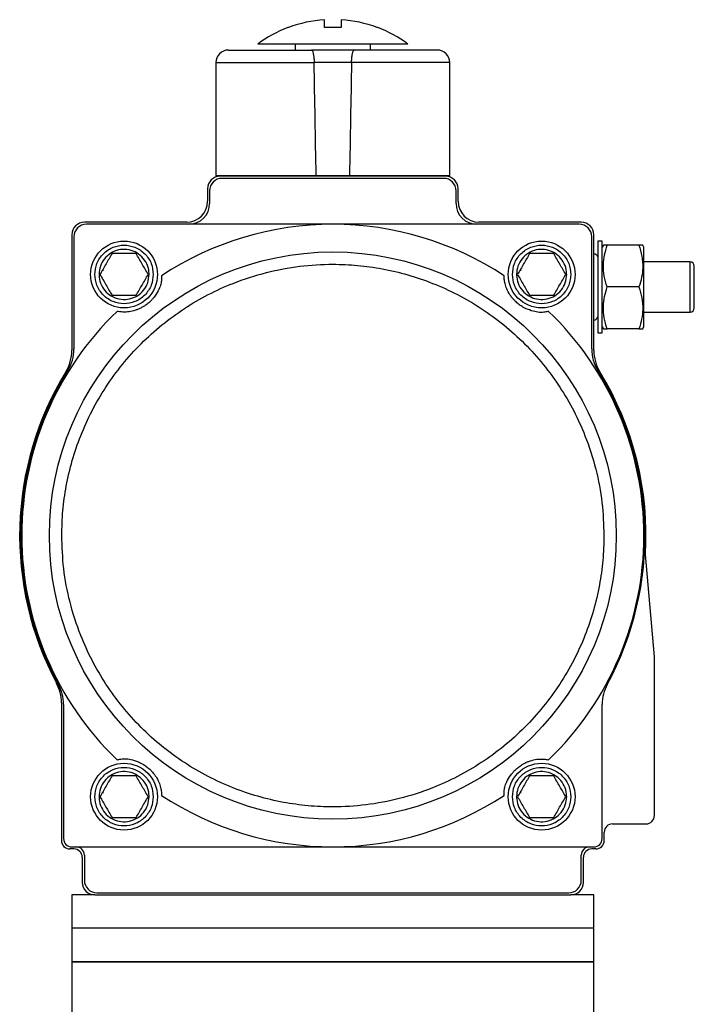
# Model space of a CAD drawing. Header units: millimetres. Extents: x 225 to 2010, y 34 to 1729.
# Tile 27 of 27: x 1773 to 1934, y 974 to 1210. Entities that reach past the tile are written whole.
import ezdxf

# ---------------------------------------------------------------- set-up
doc = ezdxf.new("R2010")
doc.units = ezdxf.units.MM

msp = doc.modelspace()

# ---------------------------------------------------------------- linework, layer by layer
at = {"color": 7, "linetype": 'Continuous', "lineweight": 25}
for p, q in [((1858.42, 1208.21), (1858.24, 1208.21)), ((1838.65, 1204.21), (1838.65, 1202.81)), ((1856.65, 1202.81), (1856.65, 1204.21)), ((1819.65, 1199.81), (1819.65, 1172.81)), ((1852.14, 1199.81), (1843.17, 1199.81)), ((1875.65, 1172.81), (1875.65, 1199.81)), ((1819.65, 1172.81), (1843.66, 1172.81)), ((1874.65, 1172.61), (1820.65, 1172.61)), ((1874.15, 1172.11), (1821.15, 1172.11)), ((1822.65, 1172.81), (1822.65, 1172.61)), ((1843.66, 1172.81), (1851.65, 1172.81)), ((1851.65, 1172.81), (1875.65, 1172.81)), ((1872.65, 1172.61), (1872.65, 1172.81)), ((1817.65, 1169.61), (1817.65, 1166.61)), ((1818.15, 1169.11), (1818.15, 1166.11)), ((1877.15, 1166.11), (1877.15, 1169.11)), ((1877.65, 1166.61), (1877.65, 1169.61)), ((1812.65, 1161.61), (1788.15, 1161.61)), ((1847.65, 1161.11), (1788.65, 1161.11)), ((1906.65, 1161.11), (1847.65, 1161.11)), ((1907.15, 1161.61), (1882.65, 1161.61)), ((1785.15, 1158.61), (1785.15, 1130.98)), ((1785.65, 1158.11), (1785.65, 1131.32)), ((1909.65, 1131.32), (1909.65, 1158.11)), ((1910.15, 1130.98), (1910.15, 1158.61)), ((1912.15, 1157.11), (1911.15, 1157.11)), ((1911.15, 1157.11), (1911.15, 1146.11)), ((1912.15, 1146.11), (1912.15, 1157.11)), ((1912.44, 1156.11), (1912.15, 1155.61)), ((1920.97, 1156.11), (1913.34, 1156.11)), ((1922.15, 1155.61), (1921.87, 1156.11)), ((1922.15, 1146.11), (1922.15, 1155.61)), ((1792.46, 1150.11), (1792.76, 1150.11)), ((1892.46, 1150.11), (1892.76, 1150.11)), ((1933.22, 1152.11), (1922.15, 1152.11)), ((1911.15, 1146.11), (1911.15, 1135.11)), ((1912.15, 1135.11), (1912.15, 1146.11)), ((1920.97, 1146.11), (1913.34, 1146.11)), ((1922.15, 1136.61), (1922.15, 1146.11)), ((1922.15, 1140.11), (1933.22, 1140.11)), ((1912.15, 1136.61), (1912.44, 1136.11)), ((1920.97, 1136.11), (1913.34, 1136.11)), ((1921.87, 1136.11), (1922.15, 1136.61)), ((1911.15, 1135.11), (1912.15, 1135.11)), ((1924.65, 1057.61), (1922.52, 1082.06)), ((1924.65, 1019.61), (1924.65, 1057.61)), ((1782.65, 1046.61), (1782.65, 1013.61)), ((1783.15, 1046.21), (1783.15, 1014.11)), ((1912.15, 1014.11), (1912.15, 1046.21)), ((1792.46, 1025.11), (1792.76, 1025.11)), ((1892.46, 1025.11), (1892.76, 1025.11)), ((1914.65, 1017.61), (1922.65, 1017.61)), ((1912.65, 1013.61), (1912.65, 1015.61)), ((1785.65, 1011.61), (1784.65, 1011.61)), ((1785.15, 1012.11), (1847.65, 1012.11)), ((1847.65, 1012.11), (1910.15, 1012.11)), ((1910.65, 1011.61), (1909.65, 1011.61)), ((1787.65, 1009.61), (1787.65, 1003.61)), ((1788.15, 1010.11), (1788.15, 1004.11)), ((1907.15, 1004.11), (1907.15, 1010.11)), ((1907.65, 1003.61), (1907.65, 1009.61)), ((1785.15, 1000.61), (1785.15, 992.61)), ((1790.65, 1000.61), (1785.15, 1000.61)), ((1790.65, 1000.61), (1904.65, 1000.61)), ((1791.15, 1001.11), (1904.15, 1001.11)), ((1910.15, 1000.61), (1904.65, 1000.61)), ((1910.15, 992.61), (1910.15, 1000.61)), ((1785.15, 992.61), (1785.15, 984.61)), ((1803.46, 992.61), (1785.15, 992.61)), ((1910.15, 992.61), (1803.46, 992.61)), ((1910.15, 984.61), (1910.15, 992.61)), ((1785.15, 984.61), (1785.15, 968.61)), ((1785.15, 984.61), (1910.15, 984.61)), ((1803.46, 984.61), (1785.15, 984.61)), ((1910.15, 984.61), (1803.46, 984.61)), ((1910.15, 968.61), (1910.15, 984.61))]:
    msp.add_line(p, q, dxfattribs=at)
at = {"color": 8, "linetype": 'Continuous', "lineweight": 25}
for p, q in [((1819.65, 1199.81), (1843.17, 1199.81)), ((1875.65, 1199.81), (1852.14, 1199.81)), ((1933.22, 1146.11), (1933.22, 1152.11)), ((1933.22, 1140.11), (1933.22, 1146.11))]:
    msp.add_line(p, q, dxfattribs=at)
at = {"color": 7, "linetype": 'Continuous', "lineweight": 25}
for centre, radius in [((1797.65, 1149.11), 8), ((1897.65, 1149.11), 8), ((1847.65, 1086.61), 67.88), ((1797.65, 1024.11), 8), ((1897.65, 1024.11), 8)]:
    msp.add_circle(centre, radius, dxfattribs=at)
for centre, radius, start, end in [((1847.65, 1180.21), 29.93, 93.8311, 110.7048), ((1847.65, 1180.21), 29.93, 69.2952, 86.1689), ((1847.65, 1180.21), 30, 111.0347, 126.781), ((1847.65, 1180.21), 30, 53.2169, 68.969), ((1822.65, 1199.81), 3, 90, 180), ((1872.65, 1199.81), 3, 0, 90), ((1820.65, 1169.61), 3, 90, 180), ((1821.15, 1169.11), 3, 90, 180), ((1874.15, 1169.11), 3, 0, 90), ((1874.65, 1169.61), 3, 0, 90), ((1812.65, 1166.61), 5, 270, 0), ((1882.65, 1166.61), 5, 180, 270), ((1813.15, 1166.11), 5, 270, 0), ((1882.15, 1166.11), 5, 180, 270), ((1788.15, 1158.61), 3, 90, 180), ((1788.65, 1158.11), 3, 90, 180), ((1847.65, 1086.61), 74.5, 90, 123.3946), ((1847.65, 1086.61), 74.5, 56.6054, 90), ((1906.65, 1158.11), 3, 0, 90), ((1907.15, 1158.61), 3, 0, 90), ((1909.98, 1152.74), 1.32, 27.5271, 82.4105), ((1933.22, 1151.11), 1, 0, 90), ((1933.22, 1141.11), 1, 270, 0), ((1847.65, 1086.61), 74.5, 133.925, 226.075), ((1847.65, 1086.61), 74.5, 313.925, 46.075), ((1909.98, 1139.49), 1.32, 277.5895, 332.4729), ((1775.65, 1131.32), 10, 328.1636, 0), ((1919.65, 1131.32), 10, 180, 211.8364), ((1775.15, 1130.98), 10, 328.533, 0), ((1920.15, 1130.98), 10, 180, 211.467), ((1847.65, 1086.61), 75, 148.533, 208.0725), ((1847.65, 1086.61), 74.75, 148.1636, 208.4713), ((1847.65, 1086.61), 74.75, 331.5287, 31.8364), ((1847.65, 1086.61), 75, 356.517, 31.467), ((1772.65, 1046.61), 10, 0, 28.0725), ((1773.15, 1046.21), 10, 0, 28.4713), ((1922.15, 1046.21), 10, 151.5287, 180), ((1847.65, 1086.61), 74.5, 236.6054, 270), ((1847.65, 1086.61), 74.5, 270, 303.3946), ((1922.65, 1019.61), 2, 270, 0), ((1914.65, 1015.61), 2, 90, 180), ((1784.65, 1013.61), 2, 180, 270), ((1785.15, 1014.11), 2, 180, 270), ((1910.15, 1014.11), 2, 270, 0), ((1910.65, 1013.61), 2, 270, 0), ((1785.65, 1009.61), 2, 0, 90), ((1786.15, 1010.11), 2, 0, 90), ((1909.15, 1010.11), 2, 90, 180), ((1909.65, 1009.61), 2, 90, 180), ((1791.15, 1004.11), 3, 180, 270), ((1904.15, 1004.11), 3, 270, 0), ((1790.65, 1003.61), 3, 180, 270), ((1904.65, 1003.61), 3, 270, 0)]:
    msp.add_arc(centre, radius, start, end, dxfattribs=at)
for major_axis, start_param, end_param in [((-27.57, 1604.12), 5.029946, 5.047717), ((27.57, 1604.12), 1.235468, 1.253239), ((27.57, 1604.12), 1.235468, 1.253239)]:
    msp.add_ellipse((1847.65, 671.85), major_axis=major_axis, ratio=0.00303, start_param=start_param, end_param=end_param, dxfattribs=at)
for points, knots in [([(1845.65, 1208.21), (1845.65, 1208.68), (1845.65, 1209.62), (1845.65, 1209.92), (1845.65, 1210.08)], [0, 0, 0, 0, 0.49456, 1, 1, 1, 1]), ([(1849.65, 1210.08), (1849.65, 1209.93), (1849.65, 1209.62), (1849.65, 1208.69), (1849.65, 1208.21)], [0, 0, 0, 0, 0.49456, 1, 1, 1, 1]), ([(1837.07, 1208.21), (1836.95, 1208.21), (1836.82, 1208.21), (1836.89, 1208.21), (1836.89, 1208.21)], [0, 0, 0, 0, 0.982054, 1, 1, 1, 1]), ([(1865.6, 1204.21), (1865.6, 1204.21), (1865.59, 1204.21), (1865, 1204.21), (1863.93, 1204.21), (1862.36, 1204.21), (1860.39, 1204.21), (1858.05, 1204.21), (1855.43, 1204.21), (1852.56, 1204.21), (1849.94, 1204.21), (1847.29, 1204.21), (1844.63, 1204.21), (1841.69, 1204.21), (1838.9, 1204.21), (1836.38, 1204.21), (1834.15, 1204.21), (1832.34, 1204.21), (1830.93, 1204.21), (1830.04, 1204.21), (1829.63, 1204.21), (1829.7, 1204.21), (1829.71, 1204.21)], [0, 0, 0, 0, 0.0368827, 0.089808, 0.1442682, 0.1971935, 0.2516537, 0.304579, 0.3590392, 0.4119645, 0.4664247, 0.4999571, 0.5528825, 0.6073426, 0.6602679, 0.7147281, 0.7676534, 0.8221136, 0.8750389, 0.9294991, 0.9824244, 1, 1, 1, 1]), ([(1822.65, 1202.81), (1822.72, 1202.81), (1822.85, 1202.81), (1823.92, 1202.81), (1825.68, 1202.81), (1828.16, 1202.81), (1831.24, 1202.81), (1834.78, 1202.81), (1838.58, 1202.81), (1841.25, 1202.81), (1842.56, 1202.81)], [0, 0, 0, 0, 0.118597, 0.242517, 0.370259, 0.5, 0.629741, 0.757483, 0.881403, 1, 1, 1, 1]), ([(1842.56, 1202.81), (1842.63, 1202.78), (1842.76, 1202.7), (1842.94, 1202.12), (1843.08, 1201.29), (1843.15, 1200.46), (1843.17, 1199.96), (1843.17, 1199.81)], [0, 0, 0, 0, 0.234842, 0.470016, 0.695402, 0.906562, 1, 1, 1, 1]), ([(1842.56, 1202.81), (1842.63, 1202.78), (1842.76, 1202.7), (1842.94, 1202.12), (1843.08, 1201.29), (1843.15, 1200.46), (1843.17, 1199.96), (1843.17, 1199.81)], [0, 0, 0, 0, 0.2348416, 0.4700164, 0.6954024, 0.9065623, 1, 1, 1, 1]), ([(1852.14, 1199.81), (1852.15, 1200.14), (1852.17, 1200.78), (1852.28, 1201.65), (1852.42, 1202.33), (1852.58, 1202.74), (1852.7, 1202.79), (1852.75, 1202.81)], [0, 0, 0, 0, 0.199105, 0.3980255, 0.601999, 0.8173096, 1, 1, 1, 1]), ([(1852.14, 1199.81), (1852.15, 1200.14), (1852.17, 1200.78), (1852.28, 1201.65), (1852.42, 1202.33), (1852.58, 1202.74), (1852.7, 1202.79), (1852.75, 1202.81)], [0, 0, 0, 0, 0.199105, 0.398026, 0.601999, 0.81731, 1, 1, 1, 1]), ([(1872.65, 1202.81), (1872.59, 1202.81), (1872.46, 1202.81), (1871.39, 1202.81), (1869.63, 1202.81), (1867.15, 1202.81), (1864.07, 1202.81), (1860.53, 1202.81), (1856.73, 1202.81), (1854.06, 1202.81), (1852.75, 1202.81)], [0, 0, 0, 0, 0.118597, 0.242517, 0.370259, 0.5, 0.629741, 0.757483, 0.881403, 1, 1, 1, 1]), ([(1790.65, 1149.11), (1790.75, 1149.99), (1790.89, 1151.35), (1791.76, 1152.98), (1792.67, 1154.1), (1793.79, 1155.01), (1795.42, 1155.85), (1797.65, 1156.28), (1799.89, 1155.85), (1801.52, 1155.01), (1802.64, 1154.1), (1803.54, 1152.98), (1804.42, 1151.35), (1804.56, 1149.99), (1804.65, 1149.11)], [0, 0, 0, 0, 0.119728, 0.18418, 0.25, 0.31582, 0.380272, 0.5, 0.619728, 0.68418, 0.75, 0.81582, 0.880272, 1, 1, 1, 1]), ([(1803.65, 1149.11), (1803.59, 1148.44), (1803.45, 1147.09), (1802.42, 1145.29), (1800.9, 1143.93), (1799, 1143.15), (1796.95, 1143.04), (1794.98, 1143.62), (1793.31, 1144.81), (1792.13, 1146.49), (1791.7, 1148.02), (1791.62, 1149.57), (1791.88, 1151.14), (1792.88, 1152.93), (1794.41, 1154.3), (1796.31, 1155.08), (1798.36, 1155.19), (1800.33, 1154.61), (1802, 1153.41), (1803.18, 1151.73), (1803.62, 1150.2), (1803.65, 1149.32), (1803.65, 1149.11)], [0, 0, 0, 0, 0.053686, 0.107372, 0.161059, 0.214745, 0.268431, 0.322117, 0.375804, 0.42949, 0.483176, 0.5, 0.553686, 0.607372, 0.661059, 0.714745, 0.768431, 0.822117, 0.875804, 0.92949, 0.983176, 1, 1, 1, 1]), ([(1890.65, 1149.11), (1890.75, 1149.99), (1890.89, 1151.35), (1891.76, 1152.98), (1892.67, 1154.1), (1893.79, 1155.01), (1895.42, 1155.85), (1897.65, 1156.28), (1899.89, 1155.85), (1901.52, 1155.01), (1902.64, 1154.1), (1903.54, 1152.98), (1904.42, 1151.35), (1904.56, 1149.99), (1904.65, 1149.11)], [0, 0, 0, 0, 0.119728, 0.18418, 0.25, 0.31582, 0.380272, 0.5, 0.619728, 0.68418, 0.75, 0.81582, 0.880272, 1, 1, 1, 1]), ([(1903.65, 1149.11), (1903.59, 1148.44), (1903.45, 1147.09), (1902.42, 1145.29), (1900.9, 1143.93), (1899, 1143.15), (1896.95, 1143.04), (1894.98, 1143.62), (1893.31, 1144.81), (1892.13, 1146.49), (1891.7, 1148.02), (1891.62, 1149.57), (1891.88, 1151.14), (1892.88, 1152.93), (1894.41, 1154.3), (1896.31, 1155.08), (1898.36, 1155.19), (1900.33, 1154.61), (1902, 1153.41), (1903.18, 1151.73), (1903.62, 1150.2), (1903.65, 1149.32), (1903.65, 1149.11)], [0, 0, 0, 0, 0.053686, 0.107372, 0.161059, 0.214745, 0.268431, 0.322117, 0.375804, 0.42949, 0.483176, 0.5, 0.553686, 0.607372, 0.661059, 0.714745, 0.768431, 0.822117, 0.875804, 0.92949, 0.983176, 1, 1, 1, 1]), ([(1913.34, 1146.11), (1913.08, 1146.98), (1912.56, 1148.73), (1912.37, 1151.33), (1912.65, 1153.82), (1913.1, 1155.34), (1913.34, 1156.11)], [0, 0, 0, 0, 0.2646136, 0.5349658, 0.7653524, 1, 1, 1, 1]), ([(1913.34, 1156.11), (1913.09, 1156.11), (1912.58, 1156.11), (1912.49, 1156.11), (1912.44, 1156.11)], [0, 0, 0, 0, 0.495458, 1, 1, 1, 1]), ([(1920.97, 1156.11), (1921.23, 1155.24), (1921.75, 1153.49), (1921.94, 1150.89), (1921.66, 1148.4), (1921.2, 1146.88), (1920.97, 1146.11)], [0, 0, 0, 0, 0.2646136, 0.5349658, 0.7653524, 1, 1, 1, 1]), ([(1921.87, 1156.11), (1921.82, 1156.11), (1921.73, 1156.11), (1921.23, 1156.11), (1920.97, 1156.11)], [0, 0, 0, 0, 0.494511, 1, 1, 1, 1]), ([(1794.77, 1154.11), (1794.29, 1153.29), (1793.33, 1151.62), (1792.37, 1149.96), (1791.88, 1149.11)], [0, 0, 0, 0, 0.493346, 1, 1, 1, 1]), ([(1800.54, 1154.11), (1799.59, 1154.11), (1797.67, 1154.11), (1795.74, 1154.11), (1794.77, 1154.11)], [0, 0, 0, 0, 0.493346, 1, 1, 1, 1]), ([(1803.43, 1149.11), (1802.95, 1149.93), (1801.99, 1151.6), (1801.03, 1153.27), (1800.54, 1154.11)], [0, 0, 0, 0, 0.493346, 1, 1, 1, 1]), ([(1894.77, 1154.11), (1894.29, 1153.29), (1893.33, 1151.62), (1892.37, 1149.96), (1891.88, 1149.11)], [0, 0, 0, 0, 0.493346, 1, 1, 1, 1]), ([(1900.54, 1154.11), (1899.59, 1154.11), (1897.67, 1154.11), (1895.74, 1154.11), (1894.77, 1154.11)], [0, 0, 0, 0, 0.493346, 1, 1, 1, 1]), ([(1903.43, 1149.11), (1902.95, 1149.93), (1901.99, 1151.6), (1901.03, 1153.27), (1900.54, 1154.11)], [0, 0, 0, 0, 0.493346, 1, 1, 1, 1]), ([(1782.72, 1086.61), (1782.78, 1088.59), (1782.88, 1092.55), (1783.74, 1098.56), (1785.15, 1104.58), (1787.21, 1110.62), (1789.9, 1116.52), (1793.23, 1122.22), (1797.16, 1127.62), (1801.66, 1132.61), (1806.65, 1137.1), (1812.04, 1141.04), (1817.75, 1144.37), (1824.28, 1147.34), (1831.62, 1149.71), (1839.65, 1151.22), (1847, 1151.66), (1853.59, 1151.36), (1859.6, 1150.53), (1865.62, 1149.11), (1871.66, 1147.05), (1877.56, 1144.37), (1883.27, 1141.04), (1888.66, 1137.1), (1893.65, 1132.61), (1898.14, 1127.62), (1902.08, 1122.22), (1905.41, 1116.52), (1908.39, 1109.98), (1910.74, 1102.65), (1912.3, 1094.61), (1912.49, 1089.25), (1912.58, 1086.61)], [0, 0, 0, 0, 0.029127, 0.058252, 0.089126, 0.120002, 0.151912, 0.184325, 0.217084, 0.250017, 0.282951, 0.315709, 0.348123, 0.380032, 0.421171, 0.461187, 0.5, 0.529125, 0.558252, 0.589126, 0.620002, 0.651912, 0.684325, 0.717084, 0.750017, 0.782951, 0.815709, 0.848123, 0.880032, 0.921171, 0.961186, 1, 1, 1, 1]), ([(1934.22, 1141.11), (1934.22, 1141.18), (1934.22, 1141.28), (1934.22, 1141.91), (1934.22, 1142.55), (1934.22, 1143.35), (1934.22, 1144.52), (1934.22, 1146.11), (1934.22, 1147.71), (1934.22, 1148.87), (1934.22, 1149.67), (1934.22, 1150.32), (1934.22, 1150.94), (1934.22, 1151.05), (1934.22, 1151.11)], [0, 0, 0, 0, 0.119728, 0.18418, 0.25, 0.31582, 0.380272, 0.5, 0.619728, 0.68418, 0.75, 0.81582, 0.880272, 1, 1, 1, 1]), ([(1804.65, 1149.11), (1804.56, 1148.23), (1804.42, 1146.88), (1803.54, 1145.25), (1802.64, 1144.13), (1801.52, 1143.22), (1799.89, 1142.37), (1797.65, 1141.94), (1795.42, 1142.37), (1793.79, 1143.22), (1792.67, 1144.13), (1791.76, 1145.25), (1790.89, 1146.88), (1790.75, 1148.23), (1790.65, 1149.11)], [0, 0, 0, 0, 0.119728, 0.18418, 0.25, 0.31582, 0.380272, 0.5, 0.619728, 0.68418, 0.75, 0.81582, 0.880272, 1, 1, 1, 1]), ([(1791.88, 1149.11), (1792.35, 1148.29), (1793.32, 1146.62), (1794.28, 1144.96), (1794.77, 1144.11)], [0, 0, 0, 0, 0.493346, 1, 1, 1, 1]), ([(1806.65, 1148.81), (1806.64, 1148.5), (1806.63, 1147.86), (1806.51, 1146.85), (1806.07, 1145.6), (1805.36, 1144.41), (1804.67, 1143.46), (1804.24, 1142.97), (1803.79, 1142.52), (1803.38, 1142.16), (1802.94, 1141.82), (1802.4, 1141.46), (1801.74, 1141.08), (1801.05, 1140.76), (1800, 1140.4), (1798.78, 1140.11), (1797.57, 1140.07), (1796.67, 1140.15), (1796.16, 1140.24), (1795.97, 1140.27)], [0, 0, 0, 0, 0.104934, 0.210314, 0.314781, 0.418463, 0.444856, 0.471032, 0.485624, 0.497385, 0.509198, 0.523132, 0.54676, 0.582763, 0.618944, 0.725613, 0.832738, 0.939875, 1, 1, 1, 1]), ([(1800.54, 1144.11), (1801.02, 1144.93), (1801.98, 1146.6), (1802.94, 1148.27), (1803.43, 1149.11)], [0, 0, 0, 0, 0.493346, 1, 1, 1, 1]), ([(1899.34, 1140.27), (1899.03, 1140.21), (1898.41, 1140.08), (1897.39, 1139.98), (1896.07, 1140.13), (1894.75, 1140.56), (1893.68, 1141.03), (1893.11, 1141.33), (1892.57, 1141.68), (1892.13, 1142), (1891.7, 1142.35), (1891.23, 1142.8), (1890.71, 1143.36), (1890.25, 1143.97), (1889.66, 1144.91), (1889.12, 1146.04), (1888.81, 1147.21), (1888.7, 1148.11), (1888.67, 1148.63), (1888.66, 1148.81)], [0, 0, 0, 0, 0.104934, 0.210314, 0.314781, 0.418463, 0.444856, 0.471032, 0.485624, 0.497385, 0.509198, 0.523132, 0.54676, 0.582763, 0.618944, 0.725613, 0.832738, 0.939875, 1, 1, 1, 1]), ([(1904.65, 1149.11), (1904.56, 1148.23), (1904.42, 1146.88), (1903.54, 1145.25), (1902.64, 1144.13), (1901.52, 1143.22), (1899.89, 1142.37), (1897.65, 1141.94), (1895.42, 1142.37), (1893.79, 1143.22), (1892.67, 1144.13), (1891.76, 1145.25), (1890.89, 1146.88), (1890.75, 1148.23), (1890.65, 1149.11)], [0, 0, 0, 0, 0.119728, 0.18418, 0.25, 0.31582, 0.380272, 0.5, 0.619728, 0.68418, 0.75, 0.81582, 0.880272, 1, 1, 1, 1]), ([(1891.88, 1149.11), (1892.35, 1148.29), (1893.32, 1146.62), (1894.28, 1144.96), (1894.77, 1144.11)], [0, 0, 0, 0, 0.493346, 1, 1, 1, 1]), ([(1900.54, 1144.11), (1901.02, 1144.93), (1901.98, 1146.6), (1902.94, 1148.27), (1903.43, 1149.11)], [0, 0, 0, 0, 0.493346, 1, 1, 1, 1]), ([(1913.34, 1136.11), (1913.08, 1136.98), (1912.56, 1138.73), (1912.37, 1141.33), (1912.65, 1143.82), (1913.1, 1145.34), (1913.34, 1146.11)], [0, 0, 0, 0, 0.264614, 0.534966, 0.765352, 1, 1, 1, 1]), ([(1920.97, 1146.11), (1921.23, 1145.24), (1921.75, 1143.49), (1921.94, 1140.89), (1921.66, 1138.4), (1921.2, 1136.88), (1920.97, 1136.11)], [0, 0, 0, 0, 0.264614, 0.534966, 0.765352, 1, 1, 1, 1]), ([(1794.77, 1144.11), (1795.72, 1144.11), (1797.64, 1144.11), (1799.57, 1144.11), (1800.54, 1144.11)], [0, 0, 0, 0, 0.493346, 1, 1, 1, 1]), ([(1894.77, 1144.11), (1895.72, 1144.11), (1897.64, 1144.11), (1899.57, 1144.11), (1900.54, 1144.11)], [0, 0, 0, 0, 0.493346, 1, 1, 1, 1]), ([(1912.44, 1136.11), (1912.49, 1136.11), (1912.58, 1136.11), (1913.08, 1136.11), (1913.34, 1136.11)], [0, 0, 0, 0, 0.494511, 1, 1, 1, 1]), ([(1920.97, 1136.11), (1921.22, 1136.11), (1921.73, 1136.11), (1921.82, 1136.11), (1921.87, 1136.11)], [0, 0, 0, 0, 0.495458, 1, 1, 1, 1]), ([(1912.58, 1086.61), (1912.53, 1084.63), (1912.43, 1080.67), (1911.56, 1074.66), (1910.16, 1068.64), (1908.1, 1062.61), (1905.41, 1056.71), (1902.08, 1051), (1898.14, 1045.61), (1893.65, 1040.62), (1888.66, 1036.12), (1883.27, 1032.18), (1877.56, 1028.85), (1871.02, 1025.88), (1863.69, 1023.51), (1855.65, 1022.01), (1848.31, 1021.56), (1841.71, 1021.86), (1835.7, 1022.69), (1829.68, 1024.11), (1823.65, 1026.17), (1817.75, 1028.85), (1812.04, 1032.18), (1806.65, 1036.12), (1801.66, 1040.62), (1797.16, 1045.61), (1793.23, 1051), (1789.9, 1056.71), (1786.92, 1063.24), (1784.57, 1070.58), (1783.01, 1078.61), (1782.82, 1083.97), (1782.72, 1086.61)], [0, 0, 0, 0, 0.029127, 0.058252, 0.089126, 0.120002, 0.151912, 0.184325, 0.217084, 0.250017, 0.282951, 0.315709, 0.348123, 0.380032, 0.421171, 0.461187, 0.5, 0.529125, 0.558252, 0.589126, 0.620002, 0.651912, 0.684325, 0.717084, 0.750017, 0.782951, 0.815709, 0.848123, 0.880032, 0.921171, 0.961186, 1, 1, 1, 1]), ([(1795.97, 1032.95), (1796.28, 1033.02), (1796.9, 1033.15), (1797.92, 1033.25), (1799.23, 1033.09), (1800.55, 1032.67), (1801.63, 1032.2), (1802.2, 1031.89), (1802.74, 1031.54), (1803.18, 1031.22), (1803.61, 1030.87), (1804.08, 1030.43), (1804.59, 1029.86), (1805.06, 1029.26), (1805.64, 1028.31), (1806.18, 1027.19), (1806.5, 1026.01), (1806.61, 1025.12), (1806.64, 1024.6), (1806.65, 1024.41)], [0, 0, 0, 0, 0.104934, 0.210314, 0.314781, 0.418463, 0.444856, 0.471032, 0.485624, 0.497385, 0.509198, 0.523132, 0.54676, 0.582763, 0.618944, 0.725613, 0.832738, 0.939875, 1, 1, 1, 1]), ([(1888.66, 1024.41), (1888.66, 1024.73), (1888.67, 1025.36), (1888.8, 1026.38), (1889.24, 1027.62), (1889.94, 1028.82), (1890.64, 1029.76), (1891.06, 1030.26), (1891.52, 1030.71), (1891.93, 1031.06), (1892.37, 1031.4), (1892.91, 1031.77), (1893.57, 1032.15), (1894.26, 1032.46), (1895.31, 1032.83), (1896.53, 1033.11), (1897.74, 1033.16), (1898.64, 1033.07), (1899.15, 1032.98), (1899.34, 1032.95)], [0, 0, 0, 0, 0.104934, 0.210314, 0.314781, 0.418463, 0.444856, 0.471032, 0.485624, 0.497385, 0.509198, 0.523132, 0.54676, 0.582763, 0.618944, 0.725613, 0.832738, 0.939875, 1, 1, 1, 1]), ([(1790.65, 1024.11), (1790.75, 1024.99), (1790.89, 1026.35), (1791.76, 1027.98), (1792.67, 1029.1), (1793.79, 1030.01), (1795.42, 1030.85), (1797.65, 1031.28), (1799.89, 1030.85), (1801.52, 1030.01), (1802.64, 1029.1), (1803.54, 1027.98), (1804.42, 1026.35), (1804.56, 1024.99), (1804.65, 1024.11)], [0, 0, 0, 0, 0.119728, 0.18418, 0.25, 0.31582, 0.380272, 0.5, 0.619728, 0.68418, 0.75, 0.81582, 0.880272, 1, 1, 1, 1]), ([(1803.65, 1024.11), (1803.59, 1023.44), (1803.45, 1022.09), (1802.42, 1020.29), (1800.9, 1018.93), (1799, 1018.15), (1796.95, 1018.04), (1794.98, 1018.62), (1793.31, 1019.81), (1792.13, 1021.49), (1791.7, 1023.02), (1791.62, 1024.57), (1791.88, 1026.14), (1792.88, 1027.93), (1794.41, 1029.3), (1796.31, 1030.08), (1798.36, 1030.19), (1800.33, 1029.61), (1802, 1028.41), (1803.18, 1026.73), (1803.62, 1025.2), (1803.65, 1024.32), (1803.65, 1024.11)], [0, 0, 0, 0, 0.053686, 0.107372, 0.161059, 0.214745, 0.268431, 0.322117, 0.375804, 0.42949, 0.483176, 0.5, 0.553686, 0.607372, 0.661059, 0.714745, 0.768431, 0.822117, 0.875804, 0.92949, 0.983176, 1, 1, 1, 1]), ([(1890.65, 1024.11), (1890.75, 1024.99), (1890.89, 1026.35), (1891.76, 1027.98), (1892.67, 1029.1), (1893.79, 1030.01), (1895.42, 1030.85), (1897.65, 1031.28), (1899.89, 1030.85), (1901.52, 1030.01), (1902.64, 1029.1), (1903.54, 1027.98), (1904.42, 1026.35), (1904.56, 1024.99), (1904.65, 1024.11)], [0, 0, 0, 0, 0.119728, 0.18418, 0.25, 0.31582, 0.380272, 0.5, 0.619728, 0.68418, 0.75, 0.81582, 0.880272, 1, 1, 1, 1]), ([(1903.65, 1024.11), (1903.59, 1023.44), (1903.45, 1022.09), (1902.42, 1020.29), (1900.9, 1018.93), (1899, 1018.15), (1896.95, 1018.04), (1894.98, 1018.62), (1893.31, 1019.81), (1892.13, 1021.49), (1891.7, 1023.02), (1891.62, 1024.57), (1891.88, 1026.14), (1892.88, 1027.93), (1894.41, 1029.3), (1896.31, 1030.08), (1898.36, 1030.19), (1900.33, 1029.61), (1902, 1028.41), (1903.18, 1026.73), (1903.62, 1025.2), (1903.65, 1024.32), (1903.65, 1024.11)], [0, 0, 0, 0, 0.053686, 0.107372, 0.161059, 0.214745, 0.268431, 0.322117, 0.375804, 0.42949, 0.483176, 0.5, 0.553686, 0.607372, 0.661059, 0.714745, 0.768431, 0.822117, 0.875804, 0.92949, 0.983176, 1, 1, 1, 1]), ([(1794.77, 1029.11), (1794.29, 1028.29), (1793.33, 1026.62), (1792.37, 1024.96), (1791.88, 1024.11)], [0, 0, 0, 0, 0.493346, 1, 1, 1, 1]), ([(1800.54, 1029.11), (1799.59, 1029.11), (1797.67, 1029.11), (1795.74, 1029.11), (1794.77, 1029.11)], [0, 0, 0, 0, 0.493346, 1, 1, 1, 1]), ([(1803.43, 1024.11), (1802.95, 1024.93), (1801.99, 1026.6), (1801.03, 1028.27), (1800.54, 1029.11)], [0, 0, 0, 0, 0.493346, 1, 1, 1, 1]), ([(1894.77, 1029.11), (1894.29, 1028.29), (1893.33, 1026.62), (1892.37, 1024.96), (1891.88, 1024.11)], [0, 0, 0, 0, 0.493346, 1, 1, 1, 1]), ([(1900.54, 1029.11), (1899.59, 1029.11), (1897.67, 1029.11), (1895.74, 1029.11), (1894.77, 1029.11)], [0, 0, 0, 0, 0.493346, 1, 1, 1, 1]), ([(1903.43, 1024.11), (1902.95, 1024.93), (1901.99, 1026.6), (1901.03, 1028.27), (1900.54, 1029.11)], [0, 0, 0, 0, 0.493346, 1, 1, 1, 1]), ([(1804.65, 1024.11), (1804.56, 1023.23), (1804.42, 1021.88), (1803.54, 1020.25), (1802.64, 1019.13), (1801.52, 1018.22), (1799.89, 1017.37), (1797.65, 1016.94), (1795.42, 1017.37), (1793.79, 1018.22), (1792.67, 1019.13), (1791.76, 1020.25), (1790.89, 1021.88), (1790.75, 1023.23), (1790.65, 1024.11)], [0, 0, 0, 0, 0.119728, 0.18418, 0.25, 0.31582, 0.380272, 0.5, 0.619728, 0.68418, 0.75, 0.81582, 0.880272, 1, 1, 1, 1]), ([(1791.88, 1024.11), (1792.35, 1023.29), (1793.32, 1021.62), (1794.28, 1019.96), (1794.77, 1019.11)], [0, 0, 0, 0, 0.493346, 1, 1, 1, 1]), ([(1800.54, 1019.11), (1801.02, 1019.93), (1801.98, 1021.6), (1802.94, 1023.27), (1803.43, 1024.11)], [0, 0, 0, 0, 0.493346, 1, 1, 1, 1]), ([(1904.65, 1024.11), (1904.56, 1023.23), (1904.42, 1021.88), (1903.54, 1020.25), (1902.64, 1019.13), (1901.52, 1018.22), (1899.89, 1017.37), (1897.65, 1016.94), (1895.42, 1017.37), (1893.79, 1018.22), (1892.67, 1019.13), (1891.76, 1020.25), (1890.89, 1021.88), (1890.75, 1023.23), (1890.65, 1024.11)], [0, 0, 0, 0, 0.119728, 0.18418, 0.25, 0.31582, 0.380272, 0.5, 0.619728, 0.68418, 0.75, 0.81582, 0.880272, 1, 1, 1, 1]), ([(1891.88, 1024.11), (1892.35, 1023.29), (1893.32, 1021.62), (1894.28, 1019.96), (1894.77, 1019.11)], [0, 0, 0, 0, 0.4933463, 1, 1, 1, 1]), ([(1900.54, 1019.11), (1901.02, 1019.93), (1901.98, 1021.6), (1902.94, 1023.27), (1903.43, 1024.11)], [0, 0, 0, 0, 0.493346, 1, 1, 1, 1]), ([(1794.77, 1019.11), (1795.72, 1019.11), (1797.64, 1019.11), (1799.57, 1019.11), (1800.54, 1019.11)], [0, 0, 0, 0, 0.4933463, 1, 1, 1, 1]), ([(1894.77, 1019.11), (1895.72, 1019.11), (1897.64, 1019.11), (1899.57, 1019.11), (1900.54, 1019.11)], [0, 0, 0, 0, 0.4933463, 1, 1, 1, 1])]:
    msp.add_open_spline(points, degree=3, knots=knots, dxfattribs=at)
for points in [[(1849.65, 1208.21), (1848.99, 1208.21), (1847.65, 1208.21), (1846.32, 1208.21), (1845.65, 1208.21)], [(1852.75, 1202.81), (1851.05, 1202.81), (1847.65, 1202.81), (1844.26, 1202.81), (1842.56, 1202.81)]]:
    msp.add_open_spline(points, degree=3, dxfattribs=at)

doc.saveas('drawing.dxf')
